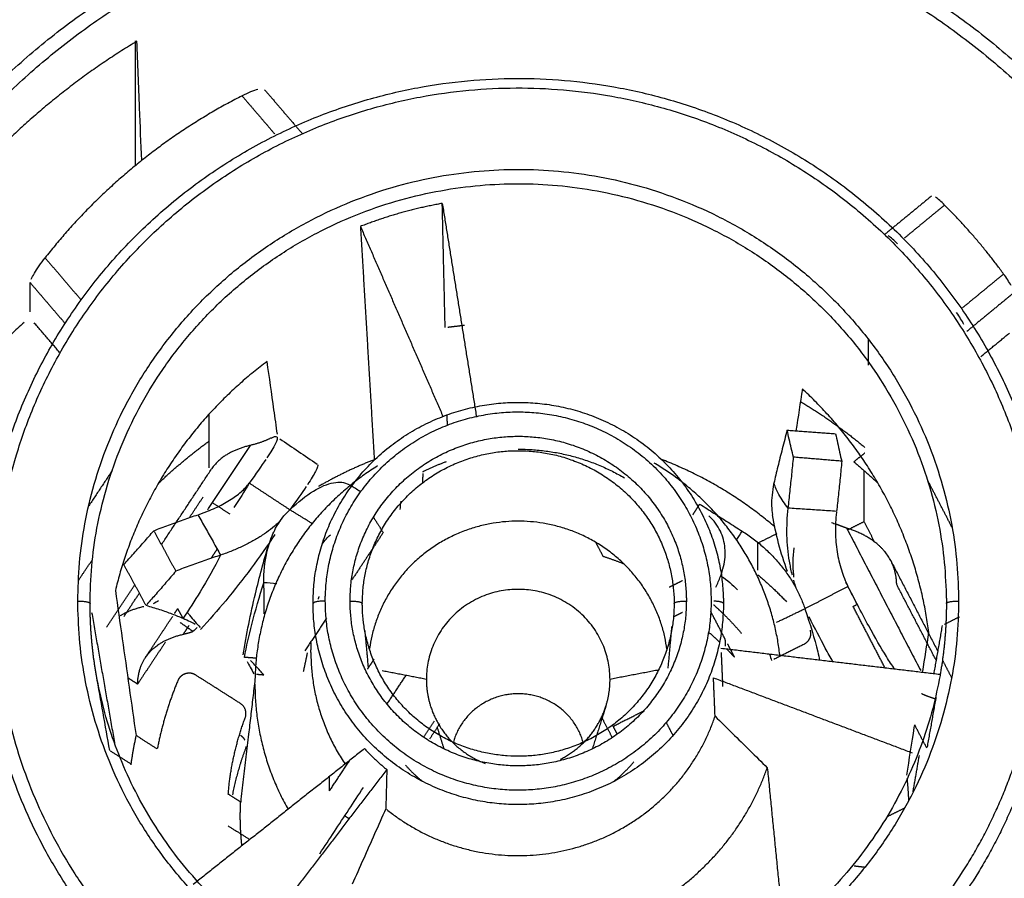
# Model space of a CAD drawing. Header units: millimetres. Extents: x 9946 to 11276, y -3292 to -1962.
# Tile 126 of 170: x 11051 to 11067, y -2278 to -2264. Entities that reach past the tile are written whole.
import ezdxf

# ---------------------------------------------------------------- set-up
doc = ezdxf.new("R2010")
doc.units = ezdxf.units.MM
doc.layers.add('ROXX NEO lite', color=7, linetype='Continuous', true_color=0x000000)
doc.dimstyles.get("Standard").update_dxf_attribs({"dimscale": 10, "dimtxt": 2.5, "dimasz": 3, "dimexe": 1, "dimexo": 0.5, "dimgap": 0.8, "dimtad": 1, "dimtoh": 1, "dimdec": 1, "dimzin": 1, "dimdsep": 46, "dimtxsty": 'Standard', "dimblk": 'OPEN90', "dimcen": 2.5, "dimadec": 1, "dimazin": 1, "dimtfac": 1, "dimtdec": 4, "dimtix": 1, "dimtofl": 0, "dimtmove": 1, "dimatfit": 3, "dimldrblk": 'OPEN90', "dimfxl": 1, "dimtolj": 1, "dimtzin": 1, "dimarcsym": 0})

# ---------------------------------------------------------------- blocks, each defined once
blk = doc.blocks.new('*D2')
at = {"layer": 'Defpoints', "color": 0}
for p in [(10752.196, -2185.885), (11119.696, -2185.885), (11119.696, -2408.445)]:
    blk.add_point(p, dxfattribs=at)
at = {"layer": 'ROXX NEO lite', "color": 0, "lineweight": -2}
for p, q in [((10752.196, -2191.886), (10752.196, -2411.446)), ((11119.696, -2191.886), (11119.696, -2411.446)), ((10758.197, -2408.445), (11113.695, -2408.445))]:
    blk.add_line(p, q, dxfattribs=at)
at = {"layer": 'ROXX NEO lite', "color": 0}
for points in [[(10758.197, -2407.445), (10758.197, -2409.445), (10752.196, -2408.445)], [(11113.695, -2409.445), (11113.695, -2407.445), (11119.696, -2408.445)]]:
    blk.add_solid(points, dxfattribs=at)
at = {"layer": 'ROXX NEO lite', "color": 0, "insert": (10935.946, -2401.544), "char_height": 9.0015, "attachment_point": 5}
blk.add_mtext('\\A1;367.5', dxfattribs=at)

msp = doc.modelspace()

# ---------------------------------------------------------------- linework, layer by layer
at = {"layer": 'ROXX NEO lite', "color": 18, "lineweight": -3, "true_color": 0x000000}
for points, weights in [([(11045.238, -2272.501), (11046.357, -2259.827), (11059.338, -2259.827)], [1, 0.736963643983, 1]), ([(11060.069, -2259.846), (11072.377, -2260.469), (11073.439, -2272.501)], [0.980846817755, 0.74691686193, 1]), ([(11047.235, -2273.792), (11047.128, -2264.597), (11056.188, -2262.204)], [1, 0.790335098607, 1]), ([(11062.488, -2262.204), (11071.338, -2264.542), (11071.442, -2273.523)], [1, 0.797234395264, 1]), ([(11047.434, -2273.697), (11047.434, -2264.772), (11056.224, -2262.437)], [1, 0.79422201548, 1]), ([(11062.452, -2262.437), (11071.14, -2264.745), (11071.242, -2273.565)], [1, 0.797655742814, 1]), ([(11053.111, -2264.515), (11051.077, -2265.741), (11049.684, -2267.642)], [1, 0.980149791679, 0.999479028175]), ([(11054.827, -2265.407), (11052.921, -2266.382), (11051.61, -2268.052)], [1, 0.976529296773, 1]), ([(11058.098, -2267.164), (11057.41, -2267.286), (11056.761, -2267.54)], [1, 0.995000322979, 1]), ([(11067.267, -2268.317), (11066.83, -2267.717), (11066.303, -2267.191)], [1, 0.997037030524, 1]), ([(11051.268, -2269.107), (11050.405, -2269.887), (11049.713, -2270.818)], [0.990081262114, 0.989674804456, 0.99889471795]), ([(11058.187, -2269.185), (11058.324, -2269.167), (11058.461, -2269.153)], [0.954711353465, 0.952332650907, 0.950196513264]), ([(11055.237, -2269.745), (11053.316, -2271.18), (11052.758, -2273.484)], [1, 0.941714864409, 1]), ([(11066.046, -2274.166), (11065.737, -2271.818), (11063.98, -2270.194)], [1, 0.941714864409, 1]), ([(11063.949, -2270.397), (11064.504, -2270.734), (11065.002, -2271.149)], [0.964553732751, 0.978336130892, 0.99784539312]), ([(11055.301, -2270.995), (11055.154, -2271.07), (11054.964, -2271.115)], [1, 0.999519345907, 1]), ([(11053.476, -2271.721), (11053.86, -2271.359), (11054.287, -2271.046)], [0.968566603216, 0.966473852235, 0.968225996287]), ([(11054.964, -2271.115), (11054.514, -2271.222), (11054.326, -2271.506)], [1, 0.996980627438, 1]), ([(11059.338, -2271.177), (11060.271, -2271.177), (11061.073, -2271.645)], [0.966456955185, 0.936793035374, 0.976954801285]), ([(11057.042, -2271.451), (11055.082, -2272.664), (11055.039, -2274.935)], [0.968674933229, 0.866319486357, 1]), ([(11056.987, -2271.349), (11056.513, -2271.533), (11056.075, -2271.788)], [1, 0.994963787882, 0.996256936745]), ([(11058.163, -2271.383), (11057.964, -2271.455), (11057.776, -2271.551)], [1, 0.981434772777, 0.966991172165]), ([(11063.614, -2274.56), (11063.384, -2272.482), (11061.557, -2271.403)], [0.975068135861, 0.884577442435, 1]), ([(11063.528, -2272.444), (11062.699, -2271.738), (11061.677, -2271.344)], [0.99552008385, 0.95876065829, 0.950679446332]), ([(11064.822, -2271.385), (11065.025, -2271.554), (11065.216, -2271.735)], [1, 0.997379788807, 0.995753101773]), ([(11056.974, -2272.288), (11057.05, -2272.411), (11057.134, -2272.538)], [0.99976433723, 0.999793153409, 1]), ([(11064.702, -2272.465), (11064.616, -2272.437), (11064.539, -2272.405)], [1, 0.999913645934, 1]), ([(11065.423, -2272.997), (11065.236, -2272.637), (11064.702, -2272.465)], [1, 0.996230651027, 1]), ([(11061.074, -2273.056), (11060.902, -2272.986), (11060.725, -2272.93)], [0.973533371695, 0.969522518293, 0.967154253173]), ([(11052.16, -2273.316), (11052.269, -2273.145), (11052.386, -2272.979)], [0.992132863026, 0.988288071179, 0.985041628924]), ([(11065.521, -2273.388), (11065.514, -2273.171), (11065.423, -2272.997)], [1, 0.999108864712, 1]), ([(11063.252, -2273.228), (11063.499, -2273.436), (11063.721, -2273.669)], [1, 0.997321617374, 0.997570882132]), ([(11056.083, -2273.581), (11056.076, -2273.604), (11056.07, -2273.627)], [0.945084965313, 0.946302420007, 0.9475715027]), ([(11056.187, -2273.657), (11056.187, -2273.614), (11056.188, -2273.571)], [1, 0.99990129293, 1]), ([(11062.083, -2273.555), (11062.085, -2273.606), (11062.085, -2273.657)], [1, 0.999820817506, 1]), ([(11071.442, -2273.523), (11071.549, -2282.718), (11062.488, -2285.11)], [1, 0.790335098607, 1]), ([(11062.687, -2273.556), (11062.69, -2273.626), (11062.69, -2273.697)], [1, 0.999769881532, 1]), ([(11066.33, -2273.558), (11066.332, -2273.627), (11066.332, -2273.696)], [1, 0.999949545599, 1]), ([(11066.53, -2273.516), (11066.532, -2273.587), (11066.532, -2273.657)], [1, 0.999949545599, 1]), ([(11059.338, -2287.566), (11045.185, -2287.566), (11045.185, -2273.697)], [1, 0.707106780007, 1]), ([(11052.147, -2273.799), (11052.145, -2273.728), (11052.145, -2273.657)], [1, 0.999949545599, 1]), ([(11052.145, -2273.657), (11052.338, -2273.657), (11052.345, -2273.696)], [1, 0.719339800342, 1]), ([(11052.347, -2273.834), (11052.345, -2273.765), (11052.345, -2273.696)], [1, 0.999949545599, 1]), ([(11052.835, -2273.897), (11052.995, -2273.798), (11053.221, -2273.745)], [0.998490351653, 0.99848275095, 1]), ([(11055.987, -2273.697), (11055.987, -2273.651), (11055.988, -2273.605)], [1, 0.999901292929, 1]), ([(11056.187, -2273.657), (11055.988, -2273.657), (11055.987, -2273.697)], [1, 0.710185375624, 1]), ([(11056.594, -2273.759), (11056.592, -2273.708), (11056.592, -2273.657)], [1, 0.999820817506, 1]), ([(11056.592, -2273.657), (11056.788, -2273.657), (11056.792, -2273.697)], [1, 0.713506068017, 1]), ([(11056.794, -2273.791), (11056.792, -2273.744), (11056.792, -2273.697)], [1, 0.999820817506, 1]), ([(11061.883, -2273.602), (11061.885, -2273.649), (11061.885, -2273.697)], [1, 0.999820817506, 1]), ([(11061.885, -2273.697), (11061.888, -2273.657), (11062.085, -2273.657)], [1, 0.713506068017, 1]), ([(11062.49, -2273.657), (11062.49, -2273.701), (11062.489, -2273.744)], [1, 0.99990129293, 1]), ([(11062.528, -2273.717), (11062.608, -2273.788), (11062.684, -2273.862)], [0.995268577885, 0.995252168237, 0.995744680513]), ([(11062.69, -2273.697), (11062.689, -2273.665), (11062.533, -2273.658)], [1, 0.75287822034, 0.927192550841]), ([(11062.69, -2273.697), (11062.69, -2273.743), (11062.689, -2273.789)], [1, 0.99990129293, 1]), ([(11066.332, -2273.696), (11066.332, -2274.288), (11066.228, -2274.872)], [1, 0.996282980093, 1]), ([(11066.332, -2273.696), (11066.338, -2273.657), (11066.532, -2273.657)], [1, 0.719339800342, 1]), ([(11066.683, -2277.946), (11067.888, -2275.964), (11067.888, -2273.657)], [1, 0.964121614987, 1]), ([(11068.088, -2273.697), (11068.088, -2276.058), (11066.855, -2278.086)], [1, 0.964121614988, 1]), ([(11052.449, -2274.872), (11052.357, -2274.357), (11052.347, -2273.834)], [1, 0.997098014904, 1]), ([(11073.491, -2273.874), (11073.311, -2287.566), (11059.338, -2287.566)], [1, 0.711627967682, 1]), ([(11062.686, -2273.864), (11062.843, -2274.017), (11062.986, -2274.184)], [0.995755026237, 0.996786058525, 1]), ([(11053.25, -2274.578), (11053.432, -2274.302), (11053.868, -2274.199)], [1, 0.996978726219, 1]), ([(11053.868, -2274.199), (11053.951, -2274.179), (11054.026, -2274.154)], [1, 0.999913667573, 1]), ([(11062.628, -2274.327), (11062.54, -2274.244), (11062.447, -2274.165)], [0.995452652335, 0.995104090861, 0.995415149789]), ([(11055.833, -2274.807), (11055.864, -2274.654), (11055.898, -2274.501)], [0.999985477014, 0.999968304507, 0.999970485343]), ([(11055.952, -2274.496), (11055.952, -2275.49), (11056.51, -2276.321)], [1, 0.947752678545, 0.978901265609]), ([(11062.872, -2274.574), (11062.811, -2274.508), (11062.748, -2274.444)], [0.997813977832, 0.996851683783, 0.996253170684]), ([(11053.121, -2275.013), (11053.13, -2274.759), (11053.25, -2274.578)], [1, 0.998687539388, 1]), ([(11059.338, -2288.758), (11045.088, -2288.758), (11045.088, -2274.794)], [1, 0.7071067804, 1]), ([(11073.588, -2274.794), (11073.588, -2288.758), (11059.338, -2288.758)], [1, 0.707106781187, 1]), ([(11053.778, -2274.957), (11053.554, -2275.499), (11053.443, -2276.073)], [1, 0.995099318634, 1]), ([(11055.038, -2275.013), (11055.038, -2276.104), (11055.579, -2277.058)], [1, 0.955171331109, 0.97349919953]), ([(11057.838, -2274.936), (11057.838, -2275.161), (11057.907, -2275.375)], [1, 0.988530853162, 1]), ([(11060.77, -2275.375), (11060.838, -2275.161), (11060.838, -2274.936)], [1, 0.98853085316, 1]), ([(11066.155, -2275.259), (11066.03, -2275.219), (11065.923, -2275.169)], [1, 0.999704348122, 0.999772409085]), ([(11054.88, -2275.562), (11054.934, -2275.415), (11054.801, -2275.33)], [1, 0.781840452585, 1]), ([(11057.907, -2275.375), (11058.123, -2276.052), (11058.799, -2276.308)], [1, 0.863334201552, 0.91900568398]), ([(11060.03, -2276.24), (11060.584, -2275.959), (11060.77, -2275.375)], [0.90828782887, 0.880000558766, 1]), ([(11054.602, -2276.81), (11054.653, -2276.167), (11054.88, -2275.562)], [1, 0.990536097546, 1]), ([(11053.096, -2275.852), (11053.043, -2276.09), (11053.01, -2276.331)], [1, 0.997942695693, 0.997398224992]), ([(11054.801, -2275.848), (11054.846, -2275.878), (11054.871, -2275.925)], [1, 0.913029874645, 0.895390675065]), ([(11054.879, -2276.08), (11054.743, -2276.443), (11054.67, -2276.824)], [1, 0.994303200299, 0.995465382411]), ([(11054.89, -2276.035), (11054.888, -2276.058), (11054.879, -2276.08)], [0.934439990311, 0.959821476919, 1]), ([(11056.83, -2276.067), (11056.998, -2276.252), (11057.192, -2276.409)], [1, 0.997197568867, 1]), ([(11060.896, -2276.607), (11061.078, -2276.46), (11061.228, -2276.282)], [0.855545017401, 0.851583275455, 0.855502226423]), ([(11057.495, -2276.335), (11057.624, -2276.48), (11057.775, -2276.602)], [0.854493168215, 0.852231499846, 0.855412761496]), ([(11061.419, -2278.7), (11062.87, -2277.914), (11063.407, -2276.378)], [1, 0.933082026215, 1]), ([(11065.719, -2276.913), (11065.711, -2276.734), (11065.693, -2276.556)], [0.999326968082, 0.999142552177, 0.999772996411]), ([(11054.799, -2277.166), (11054.799, -2277.053), (11054.805, -2276.939)], [1, 0.999674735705, 1]), ([(11054.826, -2277.653), (11054.799, -2277.41), (11054.799, -2277.166)], [0.983399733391, 0.99017440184, 1]), ([(11051.822, -2282.074), (11050.588, -2280.046), (11050.588, -2277.685)], [1, 0.96411138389, 1]), ([(11068.088, -2277.685), (11068.088, -2280.873), (11065.963, -2283.286)], [1, 0.937302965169, 1])]:
    msp.add_rational_spline(points, weights, degree=2, dxfattribs=at)
for points, weights, knots in [([(11073.292, -2273.653), (11073.288, -2260.069), (11059.426, -2259.984), (11045.564, -2259.899), (11045.386, -2273.482)], [1, 0.709422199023, 1, 0.709422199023, 1], [0, 0, 0, 21.826541, 21.826541, 43.653081, 43.653081, 43.653081]), ([(11050.589, -2273.572), (11050.717, -2265.061), (11059.403, -2265.123), (11068.088, -2265.186), (11068.088, -2273.697)], [1, 0.709692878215, 1, 0.709692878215, 1], [-27.360695, -27.360695, -27.360695, -13.680348, -13.680348, 0, 0, 0]), ([(11050.789, -2273.535), (11050.914, -2265.218), (11059.401, -2265.279), (11067.888, -2265.34), (11067.888, -2273.657)], [1, 0.709692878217, 1, 0.709692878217, 1], [-26.735308, -26.735308, -26.735308, -13.367654, -13.367654, 0, 0, 0]), ([(11052.145, -2273.657), (11052.145, -2266.679), (11059.266, -2266.609), (11066.387, -2266.539), (11066.53, -2273.516)], [1, 0.71064942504, 1, 0.71064942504, 1], [0, 0, 0, 11.226697, 11.226697, 22.453393, 22.453393, 22.453393]), ([(11052.345, -2273.696), (11052.345, -2266.911), (11059.268, -2266.843), (11066.191, -2266.775), (11066.33, -2273.558)], [1, 0.71064942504, 1, 0.71064942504, 1], [-21.829473, -21.829473, -21.829473, -10.914737, -10.914737, 0, 0, 0]), ([(11055.988, -2273.605), (11056.079, -2270.436), (11059.314, -2270.413), (11062.548, -2270.389), (11062.687, -2273.556)], [1, 0.719547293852, 1, 0.719547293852, 1], [-10.435584, -10.435584, -10.435584, -5.289698, -5.289698, -0.143813, -0.143813, -0.143813]), ([(11056.188, -2273.571), (11056.275, -2270.526), (11059.383, -2270.569), (11062.49, -2270.612), (11062.49, -2273.657)], [1, 0.712056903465, 1, 0.712056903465, 1], [-9.812909, -9.812909, -9.812909, -4.906455, -4.906455, 0, 0, 0]), ([(11056.592, -2273.657), (11056.592, -2271.017), (11059.286, -2270.967), (11061.981, -2270.917), (11062.083, -2273.555)], [1, 0.713768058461, 1, 0.713768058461, 1], [0, 0, 0, 4.262037, 4.262037, 8.524075, 8.524075, 8.524075]), ([(11056.792, -2273.697), (11056.792, -2271.248), (11059.29, -2271.202), (11061.788, -2271.155), (11061.883, -2273.602)], [1, 0.713768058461, 1, 0.713768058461, 1], [-7.903431, -7.903431, -7.903431, -3.951716, -3.951716, 0, 0, 0]), ([(11061.768, -2274.444), (11061.49, -2272.353), (11059.338, -2272.353), (11057.199, -2272.353), (11056.911, -2274.43)], [0.952394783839, 0.733241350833, 1, 0.734355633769, 0.95057240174], [0.343393, 0.343393, 0.343393, 3.848451, 3.848451, 7.338868, 7.338868, 7.338868]), ([(11060.838, -2274.936), (11060.838, -2273.466), (11059.338, -2273.466), (11057.838, -2273.466), (11057.838, -2274.936)], [1, 0.70710678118, 1, 0.70710678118, 1], [0, 0, 0, 2.356194, 2.356194, 4.712389, 4.712389, 4.712389]), ([(11073.291, -2273.833), (11073.113, -2287.416), (11059.251, -2287.33), (11045.389, -2287.245), (11045.385, -2273.662)], [1, 0.709425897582, 1, 0.709425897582, 1], [-43.652788, -43.652788, -43.652788, -21.826394, -21.826394, 0, 0, 0]), ([(11071.243, -2273.697), (11071.243, -2285.297), (11059.406, -2285.363), (11047.569, -2285.428), (11047.435, -2273.829)], [1, 0.709109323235, 1, 0.709109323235, 1], [-37.264751, -37.264751, -37.264751, -18.632375, -18.632375, 0, 0, 0]), ([(11066.855, -2278.086), (11063.443, -2283.698), (11057.016, -2281.964), (11050.588, -2280.23), (11050.588, -2273.697)], [1, 0.795443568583, 1, 0.795443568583, 1], [-22.787001, -22.787001, -22.787001, -11.3935, -11.3935, 0, 0, 0]), ([(11050.788, -2273.657), (11050.788, -2280.041), (11057.069, -2281.735), (11063.349, -2283.43), (11066.683, -2277.946)], [1, 0.795443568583, 1, 0.795443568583, 1], [0, 0, 0, 11.133078, 11.133078, 22.266155, 22.266155, 22.266155]), ([(11066.532, -2273.657), (11066.532, -2280.636), (11059.411, -2280.706), (11052.29, -2280.776), (11052.147, -2273.799)], [1, 0.71064942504, 1, 0.71064942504, 1], [0, 0, 0, 11.226697, 11.226697, 22.453393, 22.453393, 22.453393]), ([(11062.689, -2273.789), (11062.596, -2277.027), (11059.291, -2276.981), (11055.987, -2276.936), (11055.987, -2273.697)], [1, 0.712056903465, 1, 0.712056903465, 1], [-10.435584, -10.435584, -10.435584, -5.217792, -5.217792, 0, 0, 0]), ([(11062.489, -2273.744), (11062.402, -2276.788), (11059.294, -2276.746), (11056.187, -2276.703), (11056.187, -2273.657)], [1, 0.712056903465, 1, 0.712056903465, 1], [-9.812909, -9.812909, -9.812909, -4.906455, -4.906455, 0, 0, 0]), ([(11062.085, -2273.657), (11062.085, -2276.298), (11059.39, -2276.348), (11056.696, -2276.398), (11056.594, -2273.759)], [1, 0.713768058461, 1, 0.713768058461, 1], [0, 0, 0, 4.262037, 4.262037, 8.524075, 8.524075, 8.524075]), ([(11061.885, -2273.697), (11061.885, -2276.145), (11059.387, -2276.191), (11056.888, -2276.238), (11056.794, -2273.791)], [1, 0.713768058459, 1, 0.713768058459, 1], [-7.903431, -7.903431, -7.903431, -3.951716, -3.951716, 0, 0, 0]), ([(11062.488, -2285.11), (11056.761, -2286.623), (11052.031, -2283.114), (11047.302, -2279.605), (11047.235, -2273.792)], [1, 0.897962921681, 1, 0.897962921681, 1], [0, 0, 0, 11.031709, 11.031709, 22.063419, 22.063419, 22.063419]), ([(11064.105, -2274.135), (11064.12, -2274.184), (11064.108, -2274.233), (11064.088, -2274.323), (11064.004, -2274.365)], [0.953286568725, 0.945395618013, 1, 0.904580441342, 1], [0.0753518, 0.0753518, 0.0753518, 0.1761607, 0.1761607, 0.3523215, 0.3523215, 0.3523215]), ([(11066.228, -2274.872), (11065.219, -2280.549), (11059.338, -2280.549), (11053.458, -2280.549), (11052.449, -2274.872)], [1, 0.765389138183, 1, 0.765389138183, 1], [-20.623169, -20.623169, -20.623169, -10.844487, -10.844487, -1.065804, -1.065804, -1.065804]), ([(11054.072, -2274.867), (11053.993, -2274.816), (11053.903, -2274.844), (11053.813, -2274.872), (11053.778, -2274.957)], [1, 0.904580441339, 1, 0.904580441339, 1], [0, 0, 0, 0.1761607, 0.1761607, 0.3523215, 0.3523215, 0.3523215]), ([(11060.402, -2275.973), (11060.185, -2275.171), (11059.338, -2275.171), (11058.503, -2275.171), (11058.279, -2275.96)], [0.915528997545, 0.758284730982, 1, 0.760597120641, 0.912556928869], [0.301916, 0.301916, 0.301916, 1.727876, 1.727876, 3.140194, 3.140194, 3.140194]), ([(11057.191, -2277.062), (11058.565, -2278.165), (11060.272, -2277.686), (11061.992, -2277.202), (11062.554, -2275.538)], [0.998535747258, 0.884936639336, 1, 0.884199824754, 1], [0.020946, 0.020946, 0.020946, 3.29198, 3.29198, 6.58396, 6.58396, 6.58396])]:
    msp.add_rational_spline(points, weights, degree=2, knots=knots, dxfattribs=at)
for points, degree in [([(11053.08, -2264.51), (11053.08, -2265.521), (11053.08, -2266.532)], 2), ([(11055.088, -2265.302), (11055.053, -2265.311), (11054.97, -2265.339), (11054.874, -2265.383), (11054.827, -2265.407)], 3), ([(11055.196, -2265.307), (11055.503, -2265.666), (11055.811, -2266.025)], 2), ([(11054.827, -2265.407), (11055.094, -2265.718), (11055.36, -2266.029)], 2), ([(11066.089, -2267.043), (11065.704, -2267.36), (11065.318, -2267.677)], 2), ([(11066.303, -2267.191), (11066.276, -2267.163), (11066.221, -2267.112), (11066.173, -2267.074), (11066.152, -2267.061)], 3), ([(11058.098, -2267.164), (11058.377, -2268.909), (11058.657, -2270.653)], 2), ([(11058.145, -2269.19), (11058.121, -2268.177), (11058.098, -2267.164)], 2), ([(11066.303, -2267.191), (11065.973, -2267.462), (11065.643, -2267.734)], 2), ([(11056.761, -2267.54), (11057.435, -2269.09), (11058.109, -2270.641)], 2), ([(11056.761, -2267.54), (11056.874, -2269.444), (11056.987, -2271.349)], 2), ([(11065.535, -2267.822), (11065.505, -2267.794), (11065.451, -2267.744), (11065.402, -2267.707), (11065.382, -2267.694)], 3), ([(11051.383, -2268.402), (11051.395, -2268.377), (11051.431, -2268.31), (11051.511, -2268.184), (11051.576, -2268.095), (11051.61, -2268.052)], 3), ([(11051.61, -2268.052), (11051.904, -2268.396), (11052.199, -2268.74)], 2), ([(11067.267, -2268.317), (11066.932, -2268.592), (11066.597, -2268.868)], 2), ([(11067.39, -2268.505), (11067.374, -2268.477), (11067.335, -2268.413), (11067.29, -2268.347), (11067.267, -2268.317)], 3), ([(11051.366, -2268.457), (11051.651, -2268.79), (11051.937, -2269.124)], 2), ([(11051.366, -2268.935), (11051.366, -2268.696), (11051.366, -2268.457)], 2), ([(11067.439, -2268.619), (11067.053, -2268.936), (11066.668, -2269.253)], 2), ([(11066.619, -2269.139), (11066.604, -2269.111), (11066.566, -2269.047), (11066.523, -2268.982), (11066.499, -2268.948)], 3), ([(11051.855, -2269.606), (11051.643, -2269.359), (11051.432, -2269.113)], 2), ([(11065.055, -2269.379), (11065.055, -2269.593), (11065.055, -2269.808)], 2), ([(11066.894, -2269.665), (11067.128, -2269.473), (11067.362, -2269.281)], 2), ([(11063.98, -2270.194), (11063.945, -2270.421), (11063.91, -2270.649), (11063.875, -2270.876)], 3), ([(11054.287, -2270.603), (11054.287, -2271.043), (11054.287, -2271.483)], 2), ([(11058.182, -2270.784), (11058.18, -2270.7), (11058.178, -2270.616)], 2), ([(11055.301, -2270.995), (11055.35, -2270.97), (11055.379, -2270.964), (11055.393, -2270.973)], 3), ([(11055.446, -2271.008), (11055.649, -2271.146), (11055.852, -2271.283), (11056.054, -2271.421)], 3), ([(11063.732, -2270.866), (11063.704, -2270.97), (11063.65, -2271.175), (11063.577, -2271.465), (11063.535, -2271.646), (11063.515, -2271.734)], 3), ([(11063.732, -2270.866), (11064.127, -2270.895), (11064.523, -2270.925)], 2), ([(11063.836, -2271.308), (11063.823, -2271.259), (11063.798, -2271.161), (11063.764, -2271.014), (11063.742, -2270.915), (11063.732, -2270.866)], 3), ([(11064.523, -2270.925), (11064.533, -2270.975), (11064.553, -2271.075), (11064.587, -2271.225), (11064.61, -2271.325), (11064.623, -2271.374)], 3), ([(11054.268, -2272.165), (11054.616, -2271.64), (11054.964, -2271.115)], 2), ([(11063.748, -2272.14), (11063.759, -2272.048), (11063.779, -2271.864), (11063.809, -2271.586), (11063.827, -2271.401), (11063.836, -2271.308)], 3), ([(11064.623, -2271.374), (11064.229, -2271.341), (11063.836, -2271.308)], 2), ([(11064.998, -2271.24), (11064.91, -2271.312), (11064.822, -2271.385)], 2), ([(11055.215, -2271.345), (11055.144, -2271.451), (11055.055, -2271.578), (11054.945, -2271.731)], 3), ([(11064.623, -2271.374), (11064.614, -2271.465), (11064.597, -2271.648), (11064.568, -2271.921), (11064.548, -2272.103), (11064.538, -2272.193)], 3), ([(11052.708, -2271.524), (11052.517, -2271.813), (11052.325, -2272.102)], 2), ([(11053.515, -2272.729), (11053.921, -2272.117), (11054.326, -2271.506)], 2), ([(11057.781, -2271.572), (11057.777, -2271.648), (11057.773, -2271.724)], 2), ([(11064.988, -2272.362), (11064.988, -2271.944), (11064.988, -2271.527)], 2), ([(11054.945, -2271.731), (11054.865, -2271.866), (11054.782, -2271.999), (11054.696, -2272.129)], 3), ([(11055.608, -2272.167), (11055.276, -2271.949), (11054.945, -2271.731)], 2), ([(11055.875, -2271.788), (11055.805, -2271.893), (11055.716, -2272.018), (11055.608, -2272.167)], 3), ([(11056.603, -2271.77), (11056.654, -2271.801), (11056.705, -2271.831), (11056.756, -2271.862)], 3), ([(11066.426, -2272.456), (11066.224, -2272.067), (11066.022, -2271.677)], 2), ([(11053.973, -2272.288), (11054.083, -2272.122), (11054.193, -2271.956)], 2), ([(11054.346, -2272.054), (11054.486, -2272.143), (11054.626, -2272.232)], 2), ([(11057.42, -2272.024), (11057.415, -2272.07), (11057.409, -2272.116), (11057.404, -2272.161)], 3), ([(11062.19, -2272.248), (11062.246, -2272.161), (11062.302, -2272.073)], 2), ([(11064.538, -2272.193), (11064.45, -2272.187), (11064.275, -2272.176), (11064.012, -2272.158), (11063.836, -2272.146), (11063.748, -2272.14)], 3), ([(11053.386, -2272.509), (11053.466, -2272.477), (11053.628, -2272.416), (11053.868, -2272.329), (11054.027, -2272.274), (11054.107, -2272.248)], 3), ([(11054.107, -2272.248), (11054.148, -2272.321), (11054.23, -2272.467), (11054.353, -2272.687), (11054.436, -2272.834), (11054.477, -2272.907)], 3), ([(11055.976, -2272.394), (11055.792, -2272.28), (11055.608, -2272.167)], 2), ([(11063.737, -2273.175), (11063.625, -2272.874), (11063.544, -2272.565), (11063.492, -2272.251)], 3), ([(11064.457, -2272.373), (11064.481, -2272.386), (11064.508, -2272.397), (11064.539, -2272.405)], 3), ([(11064.539, -2272.405), (11064.534, -2272.408), (11064.53, -2272.41)], 2), ([(11064.702, -2272.465), (11065.307, -2273.629), (11065.912, -2274.793)], 2), ([(11064.988, -2272.362), (11064.858, -2272.427), (11064.728, -2272.492)], 2), ([(11065.16, -2272.692), (11065.074, -2272.527), (11064.988, -2272.362)], 2), ([(11052.896, -2273.061), (11052.951, -2273.001), (11053.061, -2272.879), (11053.224, -2272.695), (11053.332, -2272.571), (11053.386, -2272.509)], 3), ([(11053.386, -2272.509), (11053.565, -2272.839), (11053.745, -2273.169)], 2), ([(11056.135, -2272.731), (11056.175, -2272.669), (11056.221, -2272.617), (11056.272, -2272.576)], 3), ([(11057.134, -2272.538), (11056.879, -2272.924), (11056.623, -2273.31)], 2), ([(11062.908, -2272.654), (11062.938, -2272.608), (11062.967, -2272.562), (11062.996, -2272.516)], 3), ([(11063.252, -2272.71), (11063.409, -2272.632), (11063.566, -2272.554)], 2), ([(11060.604, -2272.698), (11060.664, -2272.814), (11060.725, -2272.93)], 2), ([(11063.252, -2273.155), (11063.252, -2272.932), (11063.252, -2272.71)], 2), ([(11054.477, -2272.907), (11054.397, -2272.934), (11054.235, -2272.988), (11053.991, -2273.076), (11053.827, -2273.137), (11053.745, -2273.169)], 3), ([(11054.323, -2272.959), (11054.375, -2272.88), (11054.427, -2272.801)], 2), ([(11053.259, -2273.727), (11053.078, -2273.394), (11052.896, -2273.061)], 2), ([(11065.423, -2272.997), (11065.809, -2273.739), (11066.194, -2274.481)], 2), ([(11052.616, -2274.086), (11052.847, -2273.737), (11053.079, -2273.387)], 2), ([(11055.394, -2273.375), (11055.324, -2273.369), (11055.254, -2273.363), (11055.184, -2273.358)], 3), ([(11062.021, -2273.325), (11061.913, -2273.379), (11061.806, -2273.432)], 2), ([(11064.02, -2273.782), (11064.373, -2273.599), (11064.725, -2273.417)], 2), ([(11064.878, -2273.714), (11064.785, -2273.535), (11064.691, -2273.355)], 2), ([(11064.878, -2273.714), (11064.829, -2273.62), (11064.778, -2273.521), (11064.725, -2273.417)], 3), ([(11066.168, -2274.631), (11065.845, -2274.01), (11065.521, -2273.388)], 2), ([(11052.758, -2273.484), (11052.796, -2273.747), (11052.87, -2274.273), (11052.983, -2275.062), (11053.058, -2275.588), (11053.096, -2275.852)], 3), ([(11052.899, -2273.909), (11053.025, -2273.718), (11053.152, -2273.526)], 2), ([(11053.259, -2273.727), (11053.336, -2273.749), (11053.484, -2273.794), (11053.685, -2273.865), (11053.806, -2273.914), (11053.863, -2273.939)], 3), ([(11053.465, -2273.654), (11053.439, -2273.67), (11053.409, -2273.686), (11053.375, -2273.701)], 3), ([(11064.808, -2273.744), (11064.837, -2273.73), (11064.865, -2273.715)], 2), ([(11065.332, -2274.751), (11065.07, -2274.247), (11064.808, -2273.744)], 2), ([(11052.371, -2273.843), (11052.557, -2274.906), (11052.744, -2275.97)], 2), ([(11053.25, -2274.578), (11053.473, -2274.241), (11053.696, -2273.904)], 2), ([(11053.726, -2273.858), (11053.752, -2273.819), (11053.778, -2273.781)], 2), ([(11053.863, -2273.939), (11053.82, -2273.86), (11053.778, -2273.781)], 2), ([(11062.021, -2273.843), (11061.954, -2273.877), (11061.887, -2273.91)], 2), ([(11062.715, -2274.273), (11062.6, -2274.052), (11062.485, -2273.83)], 2), ([(11063.556, -2274.005), (11063.788, -2273.894), (11064.02, -2273.782)], 2), ([(11054.026, -2274.154), (11053.921, -2274.081), (11053.815, -2274.007)], 2), ([(11053.868, -2274.199), (11053.916, -2274.127), (11053.963, -2274.056)], 2), ([(11056.207, -2273.937), (11056.031, -2274.203), (11055.854, -2274.47)], 2), ([(11061.788, -2274.754), (11061.819, -2274.414), (11061.85, -2274.074)], 2), ([(11066.13, -2274.846), (11066.2, -2274.45), (11066.269, -2274.055)], 2), ([(11066.546, -2273.916), (11066.424, -2273.977), (11066.301, -2274.039)], 2), ([(11054.095, -2274.088), (11054.073, -2274.11), (11054.05, -2274.132), (11054.026, -2274.154)], 3), ([(11056.832, -2274.139), (11056.86, -2274.446), (11056.888, -2274.754)], 2), ([(11065.947, -2274.809), (11065.98, -2274.595), (11066.013, -2274.38), (11066.046, -2274.166)], 3), ([(11053.575, -2274.328), (11053.348, -2274.671), (11053.121, -2275.013)], 2), ([(11055.952, -2274.496), (11055.955, -2274.414), (11055.959, -2274.332)], 2), ([(11062.715, -2274.273), (11062.718, -2274.333), (11062.721, -2274.393)], 2), ([(11062.872, -2274.574), (11062.816, -2274.466), (11062.76, -2274.358)], 2), ([(11064.004, -2274.365), (11063.758, -2274.488), (11063.513, -2274.611)], 2), ([(11066.228, -2274.858), (11064.439, -2274.645), (11062.65, -2274.432)], 2), ([(11062.653, -2274.499), (11062.665, -2274.776), (11062.677, -2275.054)], 2), ([(11063.445, -2274.527), (11063.455, -2274.561), (11063.465, -2274.596), (11063.475, -2274.63)], 3), ([(11055.06, -2274.591), (11054.962, -2274.584), (11054.865, -2274.577)], 2), ([(11054.91, -2274.647), (11054.926, -2274.674), (11054.961, -2274.734), (11055, -2274.808), (11055.02, -2274.848)], 3), ([(11056.877, -2274.769), (11056.932, -2274.686), (11056.986, -2274.604)], 2), ([(11066.268, -2274.622), (11066.342, -2274.765), (11066.417, -2274.909)], 2), ([(11052.667, -2276.097), (11052.594, -2275.689), (11052.522, -2275.28), (11052.449, -2274.872)], 3), ([(11054.801, -2275.33), (11054.436, -2275.098), (11054.072, -2274.867)], 2), ([(11055.061, -2274.851), (11055.121, -2274.856), (11055.181, -2274.861)], 2), ([(11057.838, -2274.936), (11057.476, -2274.867), (11057.114, -2274.797)], 2), ([(11057.195, -2275.34), (11057.35, -2275.106), (11057.505, -2274.872)], 2), ([(11061.63, -2274.784), (11061.234, -2274.86), (11060.838, -2274.936)], 2), ([(11053.121, -2275.013), (11053.041, -2274.962), (11052.962, -2274.912)], 2), ([(11055.039, -2274.935), (11055.027, -2275.035), (11055.004, -2275.234), (11054.969, -2275.534), (11054.945, -2275.733), (11054.934, -2275.832)], 3), ([(11062.528, -2274.91), (11064.15, -2275.522), (11065.773, -2276.135)], 2), ([(11062.554, -2275.538), (11062.541, -2275.224), (11062.528, -2274.91)], 2), ([(11066.162, -2275.225), (11066.09, -2275.633), (11066.017, -2276.042)], 2), ([(11060.77, -2275.375), (11060.661, -2275.716), (11060.552, -2276.057)], 2), ([(11060.889, -2275.701), (11061.145, -2275.573), (11061.4, -2275.445)], 2), ([(11057.963, -2275.62), (11057.877, -2275.75), (11057.791, -2275.881)], 2), ([(11057.894, -2275.906), (11057.976, -2275.782), (11058.058, -2275.658)], 2), ([(11060.708, -2275.57), (11060.791, -2275.729), (11060.874, -2275.889)], 2), ([(11061.755, -2275.64), (11061.811, -2275.747), (11061.866, -2275.853)], 2), ([(11062.554, -2275.538), (11062.649, -2275.631), (11062.838, -2275.818), (11063.122, -2276.098), (11063.312, -2276.285), (11063.407, -2276.378)], 3), ([(11066.014, -2276.062), (11065.914, -2275.87), (11065.814, -2275.678)], 2), ([(11054.934, -2275.832), (11054.919, -2275.956), (11054.891, -2276.202), (11054.848, -2276.571), (11054.819, -2276.816), (11054.805, -2276.939)], 3), ([(11058.13, -2276.074), (11058.074, -2275.899), (11058.018, -2275.723)], 2), ([(11060.957, -2275.832), (11060.923, -2275.766), (11060.889, -2275.701)], 2), ([(11053.443, -2276.073), (11053.269, -2275.962), (11053.096, -2275.852)], 2), ([(11052.675, -2276.102), (11052.847, -2276.212), (11053.019, -2276.321)], 2), ([(11056.83, -2276.067), (11055.428, -2277.177), (11054.027, -2278.286)], 2), ([(11056.256, -2276.757), (11056.421, -2276.509), (11056.585, -2276.26)], 2), ([(11065.788, -2276.775), (11065.839, -2276.477), (11065.891, -2276.18)], 2), ([(11057.192, -2276.409), (11056.151, -2277.767), (11055.109, -2279.125)], 2), ([(11057.192, -2276.409), (11057.184, -2276.729), (11057.175, -2277.049)], 2), ([(11063.407, -2276.378), (11063.518, -2277.497), (11063.63, -2278.615)], 2), ([(11056.254, -2276.759), (11056.254, -2276.641), (11056.254, -2276.523)], 2), ([(11056.098, -2277.783), (11056.177, -2277.663), (11056.335, -2277.423), (11056.572, -2277.063), (11056.731, -2276.823), (11056.81, -2276.703)], 3), ([(11054.805, -2276.939), (11054.704, -2276.875), (11054.602, -2276.81)], 2), ([(11065.382, -2277.169), (11065.521, -2277.1), (11065.659, -2277.031)], 2), ([(11056.585, -2277.217), (11056.544, -2277.192), (11056.504, -2277.166)], 2), ([(11054.602, -2277.329), (11054.778, -2277.441), (11054.954, -2277.552)], 2), ([(11064.826, -2277.981), (11064.915, -2277.991), (11065.003, -2278.002)], 2)]:
    msp.add_open_spline(points, degree=degree, dxfattribs=at)
for points, knots in [([(11053.188, -2266.463), (11053.177, -2266.177), (11053.151, -2265.527), (11053.125, -2264.878), (11053.111, -2264.515)], [-9.713985, -9.713985, -9.713985, -9.713985, -5.43351, 0, 0, 0, 0]), ([(11055.405, -2270.932), (11055.386, -2270.799), (11055.33, -2270.403), (11055.274, -2270.007), (11055.237, -2269.745)], [-5.420776, -5.420776, -5.420776, -5.420776, -3.602493, 0, 0, 0, 0]), ([(11055.4, -2270.98), (11055.41, -2270.997), (11055.39, -2271.069), (11055.295, -2271.225), (11055.234, -2271.317)], [0.954109, 0.954109, 0.954109, 0.954109, 1.908217, 2.776351, 2.776351, 2.776351, 2.776351]), ([(11056.06, -2271.427), (11056.071, -2271.444), (11056.052, -2271.511), (11055.957, -2271.667), (11055.896, -2271.757)], [-2.929534, -2.929534, -2.929534, -2.929534, -1.953023, -1.075042, -1.075042, -1.075042, -1.075042]), ([(11054.12, -2272.243), (11054.168, -2272.227), (11054.262, -2272.193), (11054.394, -2272.137), (11054.515, -2272.077), (11054.625, -2272.013), (11054.725, -2271.945), (11054.813, -2271.875), (11054.887, -2271.803), (11054.927, -2271.755), (11054.945, -2271.731)], [0.015737, 0.015737, 0.015737, 0.015737, 0.191384, 0.367032, 0.542679, 0.718326, 0.893973, 1.06962, 1.245267, 1.420915, 1.420915, 1.420915, 1.420915]), ([(11055.608, -2272.167), (11055.747, -2272.038), (11056, -2271.836), (11056.337, -2271.696), (11056.499, -2271.716), (11056.576, -2271.756)], [-3.90606, -3.90606, -3.90606, -3.90606, -2.929546, -1.953031, -0.976515, -0.976515, -0.976515, -0.976515]), ([(11063.515, -2271.734), (11063.5, -2271.802), (11063.48, -2271.931), (11063.474, -2272.101), (11063.484, -2272.201), (11063.491, -2272.246)], [0, 0, 0, 0, 0.436723, 0.873447, 1.276307, 1.276307, 1.276307, 1.276307]), ([(11063.748, -2272.14), (11063.69, -2272.07), (11063.602, -2271.939), (11063.538, -2271.798), (11063.515, -2271.734)], [-2.286023, -2.286023, -2.286023, -2.286023, -0.986209, 0, 0, 0, 0]), ([(11062.302, -2272.073), (11062.38, -2272.123), (11062.535, -2272.222), (11062.767, -2272.37), (11062.92, -2272.467), (11062.996, -2272.516)], [-0.8442494, -0.8442494, -0.8442494, -0.8442494, -0.5628319, -0.2814145, 0, 0, 0, 0]), ([(11063.816, -2273.234), (11063.814, -2273.227), (11063.796, -2273.152), (11063.767, -2273.008), (11063.739, -2272.797), (11063.726, -2272.582), (11063.728, -2272.363), (11063.74, -2272.215), (11063.748, -2272.14)], [0.672337, 0.672337, 0.672337, 0.672337, 0.6963, 0.9284, 1.160499, 1.392598, 1.624698, 1.856801, 1.856801, 1.856801, 1.856801]), ([(11055.268, -2272.731), (11055.297, -2272.636), (11055.387, -2272.419), (11055.519, -2272.248), (11055.608, -2272.167)], [0.823009, 0.823009, 0.823009, 0.823009, 1.243287, 1.864931, 1.864931, 1.864931, 1.864931]), ([(11062.564, -2273.429), (11062.595, -2273.37), (11062.647, -2273.254), (11062.696, -2273.092), (11062.72, -2272.938), (11062.72, -2272.792), (11062.695, -2272.65), (11062.645, -2272.514), (11062.566, -2272.385), (11062.493, -2272.304), (11062.451, -2272.266)], [0, 0, 0, 0, 0.43672, 0.873439, 1.310158, 1.746878, 2.183597, 2.620316, 3.057035, 3.49384, 3.49384, 3.49384, 3.49384]), ([(11064.536, -2272.208), (11064.53, -2272.264), (11064.521, -2272.374), (11064.519, -2272.537), (11064.527, -2272.696), (11064.546, -2272.852), (11064.575, -2273.004), (11064.615, -2273.15), (11064.665, -2273.288), (11064.704, -2273.375), (11064.725, -2273.417)], [0.015737, 0.015737, 0.015737, 0.015737, 0.191384, 0.367032, 0.542679, 0.718326, 0.893973, 1.06962, 1.245267, 1.420915, 1.420915, 1.420915, 1.420915]), ([(11055.455, -2272.345), (11055.442, -2272.358), (11055.392, -2272.406), (11055.296, -2272.487), (11055.159, -2272.585), (11055.008, -2272.677), (11054.844, -2272.762), (11054.668, -2272.839), (11054.542, -2272.886), (11054.477, -2272.907)], [0.381426, 0.381426, 0.381426, 0.381426, 0.464201, 0.6963, 0.9284, 1.160499, 1.392598, 1.624698, 1.856801, 1.856801, 1.856801, 1.856801]), ([(11055.363, -2272.571), (11055.115, -2272.945), (11054.847, -2273.305), (11054.56, -2273.651), (11054.427, -2273.811), (11054.291, -2273.968), (11054.15, -2274.121)], [0.470289, 0.470289, 0.470289, 0.470289, 2.49857, 2.49857, 2.49857, 3.437185, 3.437185, 3.437185, 3.437185]), ([(11062.996, -2272.516), (11063.058, -2272.555), (11063.178, -2272.639), (11063.346, -2272.776), (11063.499, -2272.925), (11063.637, -2273.082), (11063.759, -2273.247), (11063.864, -2273.419), (11063.952, -2273.597), (11064, -2273.72), (11064.02, -2273.782)], [0.000008, 0.000008, 0.000008, 0.000008, 0.232107, 0.464207, 0.696306, 0.928405, 1.160505, 1.392604, 1.624703, 1.856797, 1.856797, 1.856797, 1.856797]), ([(11054.844, -2274.536), (11054.9, -2274.2), (11054.967, -2273.867), (11055.046, -2273.54), (11055.111, -2273.267), (11055.184, -2272.997), (11055.265, -2272.73)], [2.598476, 2.598476, 2.598476, 2.598476, 4.085749, 4.085749, 4.085749, 5.323841, 5.323841, 5.323841, 5.323841]), ([(11055.184, -2273.358), (11055.182, -2273.186), (11055.203, -2272.968), (11055.254, -2272.776), (11055.268, -2272.731)], [0, 0, 0, 0, 0.6216437, 0.8230094, 0.8230094, 0.8230094, 0.8230094]), ([(11054.477, -2272.907), (11054.373, -2273.111), (11054.177, -2273.462), (11053.96, -2273.797), (11053.863, -2273.939)], [-2.286023, -2.286023, -2.286023, -2.286023, -0.986209, 0, 0, 0, 0]), ([(11063.842, -2273.265), (11063.841, -2273.253), (11063.822, -2273.103), (11063.825, -2272.944), (11063.846, -2272.789)], [2.730295, 2.730295, 2.730295, 2.730295, 2.901899, 4.896464, 4.896464, 4.896464, 4.896464]), ([(11053.745, -2273.169), (11053.692, -2273.232), (11053.585, -2273.357), (11053.427, -2273.539), (11053.322, -2273.657), (11053.271, -2273.714)], [-1.043347, -1.043347, -1.043347, -1.043347, -0.695565, -0.347782, -0.025093, -0.025093, -0.025093, -0.025093]), ([(11062.655, -2273.249), (11062.752, -2273.318), (11062.841, -2273.394), (11062.92, -2273.474), (11062.921, -2273.475)], [-1.301831, -1.301831, -1.301831, -1.301831, -0.9219875, -0.9176996, -0.9176996, -0.9176996, -0.9176996]), ([(11054.865, -2274.577), (11054.901, -2274.396), (11054.995, -2273.982), (11055.111, -2273.581), (11055.184, -2273.358)], [-2.285957, -2.285957, -2.285957, -2.285957, -1.299796, 0, 0, 0, 0]), ([(11055.189, -2273.865), (11055.189, -2273.856), (11055.189, -2273.766), (11055.188, -2273.595), (11055.186, -2273.436), (11055.184, -2273.358)], [-0.5926972, -0.5926972, -0.5926972, -0.5926972, -0.5628202, -0.2814101, 0, 0, 0, 0]), ([(11063.878, -2273.444), (11063.874, -2273.433), (11063.861, -2273.392), (11063.848, -2273.349), (11063.839, -2273.318)], [0.4263113, 0.4263113, 0.4263113, 0.4263113, 0.4642008, 0.5752245, 0.5752245, 0.5752245, 0.5752245]), ([(11065.487, -2274.77), (11065.445, -2274.709), (11065.318, -2274.516), (11065.112, -2274.158), (11064.942, -2273.838), (11064.878, -2273.714)], [1.38835, 1.38835, 1.38835, 1.38835, 1.908217, 2.862326, 3.403646, 3.403646, 3.403646, 3.403646]), ([(11053.935, -2273.845), (11053.947, -2273.86), (11053.959, -2273.874), (11053.971, -2273.889), (11054.03, -2273.959), (11054.088, -2274.026), (11054.144, -2274.087)], [0.9832642, 0.9832642, 0.9832642, 0.9832642, 1.0651508, 1.0651508, 1.0651508, 1.4688491, 1.4688491, 1.4688491, 1.4688491]), ([(11064.02, -2273.782), (11064.106, -2274.034), (11064.191, -2274.316), (11064.252, -2274.579), (11064.261, -2274.624)], [-3.90606, -3.90606, -3.90606, -3.90606, -2.929546, -2.724122, -2.724122, -2.724122, -2.724122]), ([(11053.863, -2273.939), (11053.906, -2273.958), (11053.983, -2273.992), (11054.039, -2274.02), (11054.062, -2274.032)], [0, 0, 0, 0, 0.4367221, 0.8734451, 0.8734451, 0.8734451, 0.8734451]), ([(11064.479, -2274.65), (11064.439, -2274.578), (11064.314, -2274.353), (11064.182, -2274.1), (11064.089, -2273.917)], [-1.371009, -1.371009, -1.371009, -1.371009, -0.976511, -0.189363, -0.189363, -0.189363, -0.189363]), ([(11055.181, -2274.861), (11055.162, -2274.839), (11055.109, -2274.779), (11055.034, -2274.698), (11054.987, -2274.65), (11054.966, -2274.629)], [0.202152, 0.202152, 0.202152, 0.202152, 0.43672, 0.873439, 1.310158, 1.310158, 1.310158, 1.310158]), ([(11065.687, -2276.498), (11065.727, -2276.239), (11065.77, -2275.965), (11065.812, -2275.691), (11065.814, -2275.676)], [-10.807479, -10.807479, -10.807479, -10.807479, -7.204986, -6.997355, -6.997355, -6.997355, -6.997355]), ([(11057.175, -2277.049), (11057.114, -2277.186), (11056.993, -2277.461), (11056.809, -2277.872), (11056.687, -2278.146), (11056.626, -2278.283)], [-2.751993, -2.751993, -2.751993, -2.751993, -1.834663, -0.917331, 0, 0, 0, 0])]:
    msp.add_open_spline(points, degree=3, knots=knots, dxfattribs=at)

# ---------------------------------------------------------------- dimensions: what is measured, and where the dimension line sits
at = {"layer": 'ROXX NEO lite', "color": 5, "true_color": 0x0000ff}
dim = msp.add_linear_dim(base=(11119.696, -2408.445), p1=(10752.196, -2185.885), p2=(11119.696, -2185.885), dimstyle='Standard', override={"dimscale": 3.0005, "dimtxt": 3, "dimasz": 2, "dimexe": 1, "dimexo": 2, "dimgap": 0.8, "dimtad": 1, "dimtih": 0, "dimtoh": 0, "dimdec": 1, "dimlfac": 1, "dimzin": 1, "dimtxsty": 'Standard', "dimsah": 0, "dimcen": 2.5, "dimadec": 1, "dimazin": 1, "dimtix": 0, "dimtmove": 0, "dimtzin": 1}, dxfattribs=at)
dim.commit()
dim.dimension.update_dxf_attribs({"geometry": '*D2', "text_midpoint": (10935.946, -2401.544)})

doc.saveas('drawing.dxf')
